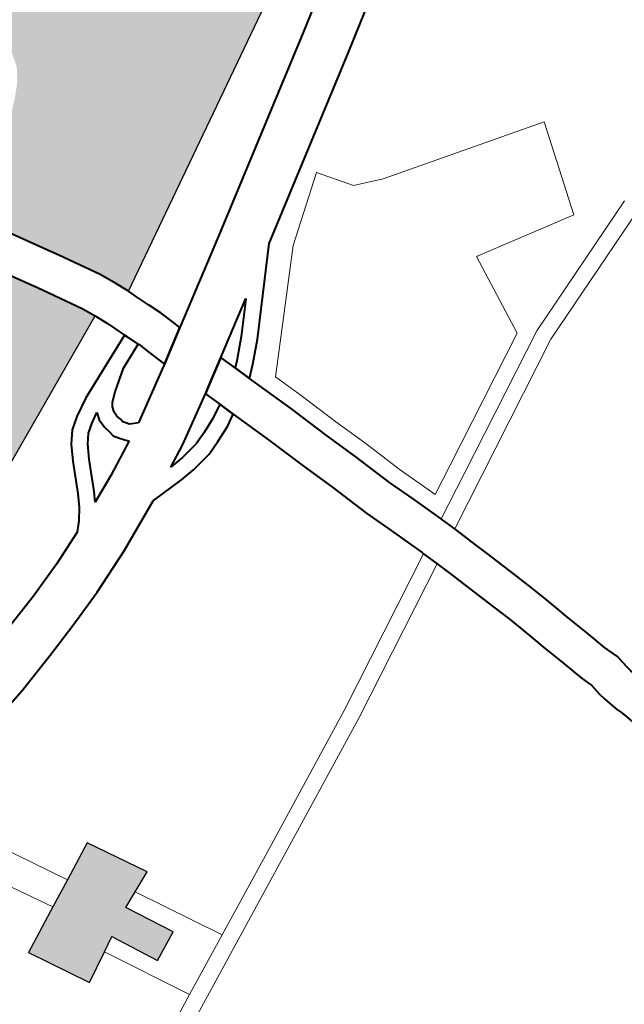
# Model space of a CAD drawing. Header units: metres. Extents: x 149090 to 149776, y 485756 to 486362.
# Tile 58 of 93: x 149599.35 to 149604.86, y 486293.55 to 486302.52. Entities that reach past the tile are written whole.
import ezdxf

# ---------------------------------------------------------------- set-up
doc = ezdxf.new("R2010")
doc.units = ezdxf.units.M
doc.header["$MEASUREMENT"] = 0
for name, color, linetype, lineweight in [('WVB-pen-brm-dik 018', 6, 'Continuous', 13), ('WVB-pen-dik 035', 1, 'Continuous', 40), ('WVB-raster-20%', 254, 'Continuous', 30), ('WVB-raster-60%', 253, 'Continuous', 30)]:
    doc.layers.add(name, color=color, linetype=linetype, lineweight=lineweight)

# ---------------------------------------------------------------- blocks, each defined once
blk = doc.blocks.new('INZET')
at = {"layer": 'WVB-raster-20%'}
blk.add_hatch(color=256, dxfattribs=at).paths.add_polyline_path([(-0.074656, -0.096672), (-0.075086, -0.095833), (-0.075358, -0.095983), (-0.075903, -0.096283), (-0.076496, -0.0952), (-0.075656, -0.094775), (-0.075153, -0.094521), (-0.074472, -0.094177), (-0.07388, -0.09524), (-0.07427, -0.095413), (-0.074575, -0.095547), (-0.074125, -0.096406)])
at = {"layer": 'WVB-raster-60%'}
for points in [[(-0.068062, -0.086399), (-0.068063, -0.086397), (-0.06817, -0.086148), (-0.068307, -0.08585), (-0.068718, -0.08513), (-0.068772, -0.085039), (-0.069228, -0.084276), (-0.069385, -0.084006), (-0.069445, -0.083902), (-0.069777, -0.083329), (-0.069879, -0.08316), (-0.069426, -0.082918), (-0.069264, -0.082855), (-0.069093, -0.082819), (-0.068851, -0.082788), (-0.0685, -0.08273), (-0.068265, -0.082663), (-0.068053, -0.082583), (-0.067879, -0.082465), (-0.067718, -0.08232), (-0.067522, -0.082116), (-0.067368, -0.081881), (-0.067306, -0.081665), (-0.067246, -0.081402), (-0.067238, -0.081145), (-0.064994, -0.079877), (-0.062732, -0.078896), (-0.060647, -0.082227)], [(-0.07314, -0.088421), (-0.073041, -0.0883), (-0.073031, -0.088178), (-0.073031, -0.088089), (-0.073064, -0.087984), (-0.074352, -0.085818), (-0.074368, -0.08579), (-0.072617, -0.084742), (-0.072314, -0.084528), (-0.071886, -0.0841), (-0.071643, -0.083916), (-0.071496, -0.083855), (-0.070893, -0.083756), (-0.070504, -0.08348), (-0.07038, -0.083686), (-0.07005, -0.084253), (-0.06999, -0.084357), (-0.069831, -0.084631), (-0.069373, -0.085398), (-0.069322, -0.085483), (-0.068931, -0.08617), (-0.068819, -0.086413)]]:
    blk.add_hatch(color=256, dxfattribs=at).paths.add_polyline_path(points)
at = {"layer": 'WVB-pen-brm-dik 018'}
for p, q in [((-0.060647, -0.082227), (-0.068062, -0.086399)), ((-0.062743, -0.084383), (-0.060287, -0.082802)), ((-0.059904, -0.083625), (-0.062259, -0.085142)), ((-0.066141, -0.086525), (-0.062743, -0.084383)), ((-0.062259, -0.085142), (-0.065468, -0.087164)), ((-0.068819, -0.086413), (-0.07314, -0.088421)), ((-0.06881, -0.086432), (-0.068819, -0.086413)), ((-0.068713, -0.086657), (-0.06881, -0.086432)), ((-0.068062, -0.086399), (-0.068001, -0.086564)), ((-0.068657, -0.086808), (-0.068713, -0.086657)), ((-0.068001, -0.086564), (-0.067909, -0.08681)), ((-0.067677, -0.08748), (-0.066141, -0.086525)), ((-0.065126, -0.087446), (-0.064016, -0.086605)), ((-0.064016, -0.086605), (-0.065126, -0.087446)), ((-0.064016, -0.086605), (-0.0636, -0.08719)), ((-0.0636, -0.08719), (-0.064016, -0.086605)), ((-0.068582, -0.087009), (-0.068657, -0.086808)), ((-0.067909, -0.08681), (-0.067805, -0.087071)), ((-0.069819, -0.087537), (-0.068582, -0.087009)), ((-0.067805, -0.087071), (-0.06773, -0.087311)), ((-0.065468, -0.087164), (-0.066276, -0.088061)), ((-0.0636, -0.08719), (-0.063085, -0.087399)), ((-0.063085, -0.087399), (-0.0636, -0.08719)), ((-0.068472, -0.087288), (-0.068947, -0.087491)), ((-0.068465, -0.087305), (-0.068472, -0.087288)), ((-0.068398, -0.08752), (-0.068465, -0.087305)), ((-0.06773, -0.087311), (-0.067677, -0.08748)), ((-0.070144, -0.087722), (-0.069819, -0.087537)), ((-0.068947, -0.087491), (-0.069315, -0.087756)), ((-0.068291, -0.087862), (-0.068398, -0.08752)), ((-0.066243, -0.08865), (-0.065126, -0.087446)), ((-0.065126, -0.087446), (-0.066243, -0.08865)), ((-0.063085, -0.087399), (-0.060092, -0.088239)), ((-0.060092, -0.088239), (-0.063085, -0.087399)), ((-0.070355, -0.087872), (-0.070144, -0.087722)), ((-0.066391, -0.08774), (-0.067384, -0.088358)), ((-0.066498, -0.087859), (-0.066391, -0.08774)), ((-0.070521, -0.088075), (-0.070355, -0.087872)), ((-0.069807, -0.087875), (-0.069983, -0.087976)), ((-0.069847, -0.088004), (-0.069807, -0.087875)), ((-0.069465, -0.087886), (-0.069517, -0.087953)), ((-0.069315, -0.087756), (-0.069465, -0.087886)), ((-0.069298, -0.088463), (-0.068379, -0.087916)), ((-0.068379, -0.087916), (-0.068291, -0.087862)), ((-0.066862, -0.088256), (-0.066498, -0.087859)), ((-0.070673, -0.088345), (-0.070521, -0.088075)), ((-0.070149, -0.088093), (-0.070272, -0.088245)), ((-0.069983, -0.087976), (-0.070149, -0.088093)), ((-0.069847, -0.088178), (-0.069847, -0.088004)), ((-0.069517, -0.087953), (-0.069547, -0.088049)), ((-0.069547, -0.088049), (-0.069547, -0.088141)), ((-0.066276, -0.088061), (-0.066645, -0.088464)), ((-0.070272, -0.088245), (-0.070408, -0.088486)), ((-0.069822, -0.088276), (-0.069847, -0.088178)), ((-0.069808, -0.088391), (-0.069822, -0.088276)), ((-0.069547, -0.088141), (-0.069527, -0.088221)), ((-0.069527, -0.088221), (-0.069519, -0.088284)), ((-0.069519, -0.088284), (-0.069497, -0.088317)), ((-0.067178, -0.088572), (-0.066862, -0.088256)), ((-0.060092, -0.088239), (-0.060625, -0.089936)), ((-0.060625, -0.089936), (-0.060092, -0.088239)), ((-0.07094, -0.088878), (-0.070673, -0.088345)), ((-0.069741, -0.088492), (-0.069808, -0.088391)), ((-0.069497, -0.088317), (-0.069443, -0.088387)), ((-0.069443, -0.088387), (-0.069298, -0.088463)), ((-0.067384, -0.088358), (-0.06728, -0.088661)), ((-0.066645, -0.088464), (-0.066973, -0.088792)), ((-0.070408, -0.088486), (-0.070675, -0.089019)), ((-0.070261, -0.088958), (-0.069623, -0.088631)), ((-0.06964, -0.088622), (-0.069741, -0.088492)), ((-0.069623, -0.088631), (-0.06964, -0.088622)), ((-0.06728, -0.088661), (-0.067178, -0.088572)), ((-0.067995, -0.088735), (-0.068875, -0.089259)), ((-0.06789, -0.08904), (-0.067995, -0.088735)), ((-0.066973, -0.088792), (-0.067176, -0.088967)), ((-0.066773, -0.089219), (-0.066243, -0.08865)), ((-0.066243, -0.08865), (-0.066773, -0.089219)), ((-0.071067, -0.0891), (-0.07094, -0.088878)), ((-0.070774, -0.089193), (-0.070261, -0.088958)), ((-0.067176, -0.088967), (-0.06687, -0.089861)), ((-0.071212, -0.089297), (-0.071067, -0.0891)), ((-0.070675, -0.089019), (-0.070774, -0.089193)), ((-0.068419, -0.089298), (-0.068141, -0.08918)), ((-0.068141, -0.08918), (-0.06789, -0.08904)), ((-0.071355, -0.08945), (-0.071212, -0.089297)), ((-0.068875, -0.089259), (-0.069278, -0.089465)), ((-0.068647, -0.089381), (-0.068419, -0.089298)), ((-0.067792, -0.089329), (-0.068009, -0.08945)), ((-0.067535, -0.090081), (-0.067792, -0.089329)), ((-0.066585, -0.089767), (-0.066773, -0.089219)), ((-0.066773, -0.089219), (-0.066585, -0.089767)), ((-0.072002, -0.089709), (-0.071355, -0.08945)), ((-0.069278, -0.089465), (-0.069271, -0.089465)), ((-0.069271, -0.089465), (-0.069005, -0.089444)), ((-0.069005, -0.089444), (-0.068647, -0.089381)), ((-0.068009, -0.08945), (-0.068309, -0.089577)), ((-0.062513, -0.089535), (-0.062713, -0.091104)), ((-0.062713, -0.091104), (-0.062513, -0.089535)), ((-0.060625, -0.089936), (-0.062513, -0.089535)), ((-0.062513, -0.089535), (-0.060625, -0.089936)), ((-0.07268, -0.089939), (-0.072002, -0.089709)), ((-0.068569, -0.089672), (-0.068967, -0.089742)), ((-0.068309, -0.089577), (-0.068569, -0.089672)), ((-0.069893, -0.089779), (-0.070851, -0.090218)), ((-0.069256, -0.089765), (-0.069893, -0.089779)), ((-0.068967, -0.089742), (-0.069256, -0.089765)), ((-0.06687, -0.089861), (-0.066628, -0.090616)), ((-0.066343, -0.090523), (-0.066585, -0.089767)), ((-0.066585, -0.089767), (-0.066343, -0.090523)), ((-0.073309, -0.090132), (-0.07268, -0.089939)), ((-0.070851, -0.090218), (-0.07169, -0.090553)), ((-0.067293, -0.090835), (-0.067535, -0.090081)), ((-0.059724, -0.09026), (-0.062398, -0.091276)), ((-0.062398, -0.091276), (-0.059724, -0.09026)), ((-0.062274, -0.09155), (-0.059124, -0.090353)), ((-0.059124, -0.090353), (-0.062274, -0.09155)), ((-0.07169, -0.090553), (-0.072403, -0.090795)), ((-0.066628, -0.090616), (-0.066414, -0.091253)), ((-0.066128, -0.091161), (-0.066343, -0.090523)), ((-0.066343, -0.090523), (-0.066128, -0.091161)), ((-0.072403, -0.090795), (-0.073049, -0.090994)), ((-0.06708, -0.091469), (-0.067293, -0.090835)), ((-0.073049, -0.090994), (-0.07384, -0.091227)), ((-0.062713, -0.091104), (-0.065108, -0.092373)), ((-0.065108, -0.092373), (-0.062713, -0.091104)), ((-0.07384, -0.091227), (-0.074556, -0.091396)), ((-0.066414, -0.091253), (-0.066185, -0.091988)), ((-0.065901, -0.091891), (-0.066128, -0.091161)), ((-0.066128, -0.091161), (-0.065901, -0.091891)), ((-0.062398, -0.091276), (-0.06498, -0.092644)), ((-0.06498, -0.092644), (-0.062398, -0.091276)), ((-0.066848, -0.092212), (-0.06708, -0.091469)), ((-0.0657, -0.093366), (-0.062274, -0.09155)), ((-0.062274, -0.09155), (-0.0657, -0.093366)), ((-0.066185, -0.091988), (-0.066004, -0.092482)), ((-0.065721, -0.09238), (-0.065901, -0.091891)), ((-0.065901, -0.091891), (-0.065721, -0.09238)), ((-0.066663, -0.092719), (-0.066848, -0.092212)), ((-0.075153, -0.094521), (-0.076414, -0.092235)), ((-0.076414, -0.092235), (-0.075153, -0.094521)), ((-0.065627, -0.092648), (-0.065721, -0.09238)), ((-0.065721, -0.09238), (-0.065627, -0.092648)), ((-0.065108, -0.092373), (-0.065627, -0.092648)), ((-0.065627, -0.092648), (-0.065108, -0.092373)), ((-0.066004, -0.092482), (-0.065795, -0.093076)), ((-0.066456, -0.093307), (-0.066663, -0.092719)), ((-0.06498, -0.092644), (-0.065795, -0.093076)), ((-0.065795, -0.093076), (-0.06498, -0.092644)), ((-0.065795, -0.093076), (-0.065793, -0.093083)), ((-0.065793, -0.093083), (-0.065768, -0.093158)), ((-0.066434, -0.093374), (-0.066456, -0.093307)), ((-0.065768, -0.093158), (-0.0657, -0.093366)), ((-0.066423, -0.093409), (-0.069254, -0.09491)), ((-0.069254, -0.09491), (-0.066423, -0.093409)), ((-0.066423, -0.093409), (-0.066434, -0.093374)), ((-0.066328, -0.093699), (-0.066423, -0.093409)), ((-0.0657, -0.093366), (-0.065556, -0.09381)), ((-0.069117, -0.095177), (-0.066328, -0.093699)), ((-0.066328, -0.093699), (-0.069117, -0.095177)), ((-0.066223, -0.094022), (-0.066328, -0.093699)), ((-0.065556, -0.09381), (-0.065465, -0.094104)), ((-0.076128, -0.093932), (-0.075656, -0.094775)), ((-0.075656, -0.094775), (-0.076128, -0.093932)), ((-0.066134, -0.094311), (-0.066223, -0.094022)), ((-0.075153, -0.094521), (-0.074472, -0.094177)), ((-0.074472, -0.094177), (-0.07388, -0.09524)), ((-0.065465, -0.094104), (-0.065269, -0.094738)), ((-0.065938, -0.094944), (-0.066134, -0.094311)), ((-0.075656, -0.094775), (-0.075153, -0.094521)), ((-0.065269, -0.094738), (-0.065163, -0.095077)), ((-0.076496, -0.0952), (-0.075656, -0.094775)), ((-0.069254, -0.09491), (-0.071743, -0.096137)), ((-0.071743, -0.096137), (-0.069254, -0.09491)), ((-0.065835, -0.095275), (-0.065938, -0.094944)), ((-0.065163, -0.095077), (-0.06508, -0.095377)), ((-0.075903, -0.096283), (-0.076496, -0.0952)), ((-0.07559, -0.098369), (-0.069117, -0.095177)), ((-0.069117, -0.095177), (-0.07559, -0.098369)), ((-0.07388, -0.09524), (-0.07427, -0.095413)), ((-0.065754, -0.095564), (-0.065835, -0.095275)), ((-0.07427, -0.095413), (-0.074575, -0.095547)), ((-0.07427, -0.095413), (-0.073429, -0.096969)), ((-0.073429, -0.096969), (-0.07427, -0.095413)), ((-0.06508, -0.095377), (-0.065018, -0.0956)), ((-0.074575, -0.095547), (-0.074125, -0.096406)), ((-0.065693, -0.095787), (-0.065754, -0.095564)), ((-0.065018, -0.0956), (-0.064941, -0.09588)), ((-0.065616, -0.096066), (-0.065693, -0.095787)), ((-0.075358, -0.095983), (-0.075903, -0.096283)), ((-0.075086, -0.095833), (-0.075358, -0.095983)), ((-0.07454, -0.097517), (-0.075358, -0.095983)), ((-0.075358, -0.095983), (-0.07454, -0.097517)), ((-0.074656, -0.096672), (-0.075086, -0.095833)), ((-0.064941, -0.09588), (-0.064814, -0.096327)), ((-0.071743, -0.096137), (-0.073429, -0.096969)), ((-0.073429, -0.096969), (-0.071743, -0.096137)), ((-0.065488, -0.096516), (-0.065616, -0.096066)), ((-0.064814, -0.096327), (-0.06471, -0.096704)), ((-0.074125, -0.096406), (-0.074656, -0.096672)), ((-0.065378, -0.096912), (-0.065488, -0.096516)), ((-0.06471, -0.096704), (-0.064661, -0.096842)), ((-0.064661, -0.096842), (-0.064618, -0.096976)), ((-0.073429, -0.096969), (-0.07454, -0.097517)), ((-0.07454, -0.097517), (-0.073429, -0.096969)), ((-0.065325, -0.097067), (-0.065378, -0.096912)), ((-0.065303, -0.097132), (-0.065325, -0.097067)), ((-0.064618, -0.096976), (-0.064599, -0.09712)), ((-0.065294, -0.097205), (-0.065303, -0.097132)), ((-0.065278, -0.097339), (-0.065294, -0.097205)), ((-0.064599, -0.09712), (-0.064586, -0.097229)), ((-0.065251, -0.097477), (-0.065278, -0.097339)), ((-0.07454, -0.097517), (-0.077959, -0.099203)), ((-0.077959, -0.099203), (-0.07454, -0.097517)), ((-0.065182, -0.097747), (-0.065251, -0.097477)), ((-0.065143, -0.097857), (-0.065182, -0.097747)), ((-0.065109, -0.097977), (-0.065143, -0.097857))]:
    blk.add_line(p, q, dxfattribs=at)
at = {"layer": 'WVB-pen-dik 035'}
for p, q in [((-0.069983, -0.087976), (-0.069807, -0.087875)), ((-0.069807, -0.087875), (-0.069847, -0.088004)), ((-0.070272, -0.088245), (-0.070149, -0.088093)), ((-0.070149, -0.088093), (-0.069983, -0.087976)), ((-0.069847, -0.088004), (-0.069847, -0.088178)), ((-0.070408, -0.088486), (-0.070272, -0.088245)), ((-0.069847, -0.088178), (-0.069822, -0.088276)), ((-0.069822, -0.088276), (-0.069808, -0.088391)), ((-0.069808, -0.088391), (-0.069741, -0.088492)), ((-0.070675, -0.089019), (-0.070408, -0.088486)), ((-0.069623, -0.088631), (-0.070261, -0.088958)), ((-0.069741, -0.088492), (-0.06964, -0.088622)), ((-0.06964, -0.088622), (-0.069623, -0.088631)), ((-0.070261, -0.088958), (-0.070774, -0.089193)), ((-0.070774, -0.089193), (-0.070675, -0.089019))]:
    blk.add_line(p, q, dxfattribs=at)
at = {"layer": 'WVB-pen-dik 035', "flags": 128}
for points in [[(-0.060287, -0.082802), (-0.062743, -0.084383), (-0.066141, -0.086525), (-0.067677, -0.08748)], [(-0.068062, -0.086399), (-0.068063, -0.086397), (-0.06817, -0.086148), (-0.068307, -0.08585), (-0.068718, -0.08513), (-0.068772, -0.085039), (-0.069228, -0.084276), (-0.069385, -0.084006), (-0.069445, -0.083902), (-0.069777, -0.083329), (-0.069879, -0.08316)], [(-0.070504, -0.08348), (-0.07038, -0.083686), (-0.07005, -0.084253), (-0.06999, -0.084357), (-0.069831, -0.084631), (-0.069373, -0.085398), (-0.069322, -0.085483), (-0.068931, -0.08617), (-0.068819, -0.086413)], [(-0.065468, -0.087164), (-0.062259, -0.085142), (-0.059904, -0.083625)], [(-0.068819, -0.086413), (-0.06881, -0.086432), (-0.068713, -0.086657), (-0.068657, -0.086808), (-0.068582, -0.087009)], [(-0.067677, -0.08748), (-0.06773, -0.087311), (-0.067805, -0.087071), (-0.067909, -0.08681), (-0.068001, -0.086564), (-0.068062, -0.086399)], [(-0.068582, -0.087009), (-0.069819, -0.087537), (-0.070144, -0.087722), (-0.070355, -0.087872), (-0.070521, -0.088075), (-0.070673, -0.088345), (-0.07094, -0.088878), (-0.071067, -0.0891), (-0.071212, -0.089297), (-0.071355, -0.08945)], [(-0.068582, -0.087009), (-0.068562, -0.087063), (-0.068472, -0.087288)], [(-0.068472, -0.087288), (-0.068562, -0.087063), (-0.068582, -0.087009)], [(-0.067176, -0.088967), (-0.066973, -0.088792), (-0.066645, -0.088464), (-0.066276, -0.088061), (-0.065468, -0.087164)], [(-0.068947, -0.087491), (-0.068472, -0.087288)], [(-0.068472, -0.087288), (-0.068465, -0.087305), (-0.068398, -0.08752), (-0.068291, -0.087862)], [(-0.069298, -0.088463), (-0.069443, -0.088387), (-0.069497, -0.088317), (-0.069519, -0.088284), (-0.069527, -0.088221), (-0.069547, -0.088141), (-0.069547, -0.088049), (-0.069517, -0.087953), (-0.069465, -0.087886), (-0.069315, -0.087756), (-0.068947, -0.087491)], [(-0.068291, -0.087862), (-0.067677, -0.08748)], [(-0.067677, -0.08748), (-0.068291, -0.087862)], [(-0.067384, -0.088358), (-0.066391, -0.08774)], [(-0.066391, -0.08774), (-0.066498, -0.087859), (-0.066862, -0.088256), (-0.067178, -0.088572), (-0.06728, -0.088661)], [(-0.068291, -0.087862), (-0.068379, -0.087916), (-0.069298, -0.088463)], [(-0.067384, -0.088358), (-0.067911, -0.088685), (-0.067995, -0.088735)], [(-0.067995, -0.088735), (-0.067911, -0.088685), (-0.067384, -0.088358)], [(-0.06728, -0.088661), (-0.067384, -0.088358)], [(-0.069278, -0.089465), (-0.068875, -0.089259), (-0.067995, -0.088735)], [(-0.067995, -0.088735), (-0.06789, -0.08904)], [(-0.067176, -0.088967), (-0.06728, -0.088661)], [(-0.06728, -0.088661), (-0.067176, -0.088967)], [(-0.065795, -0.093076), (-0.066004, -0.092482), (-0.066185, -0.091988), (-0.066414, -0.091253), (-0.066628, -0.090616), (-0.06687, -0.089861), (-0.067176, -0.088967)], [(-0.06789, -0.08904), (-0.068141, -0.08918), (-0.068419, -0.089298), (-0.068647, -0.089381), (-0.069005, -0.089444), (-0.069271, -0.089465), (-0.069278, -0.089465)], [(-0.06789, -0.08904), (-0.067792, -0.089329)], [(-0.067792, -0.089329), (-0.06789, -0.08904)], [(-0.069893, -0.089779), (-0.069256, -0.089765), (-0.068967, -0.089742), (-0.068569, -0.089672), (-0.068309, -0.089577), (-0.068009, -0.08945), (-0.067792, -0.089329)], [(-0.067792, -0.089329), (-0.067535, -0.090081), (-0.067293, -0.090835), (-0.06708, -0.091469), (-0.066848, -0.092212), (-0.066663, -0.092719), (-0.066456, -0.093307), (-0.066434, -0.093374)], [(-0.071355, -0.08945), (-0.072002, -0.089709), (-0.07268, -0.089939), (-0.073309, -0.090132), (-0.07407, -0.090357), (-0.074743, -0.090515), (-0.075246, -0.090611), (-0.075781, -0.090707), (-0.076494, -0.090802), (-0.077026, -0.090857)], [(-0.076828, -0.091742), (-0.076388, -0.091696), (-0.075642, -0.091596), (-0.075082, -0.091496), (-0.074556, -0.091396), (-0.07384, -0.091227), (-0.073049, -0.090994), (-0.072403, -0.090795), (-0.07169, -0.090553), (-0.070851, -0.090218), (-0.069893, -0.089779)], [(-0.065768, -0.093158), (-0.065793, -0.093083), (-0.065795, -0.093076)], [(-0.0657, -0.093366), (-0.065768, -0.093158)], [(-0.066434, -0.093374), (-0.066423, -0.093409)], [(-0.066423, -0.093409), (-0.066328, -0.093699)], [(-0.065465, -0.094104), (-0.065556, -0.09381), (-0.0657, -0.093366)], [(-0.066328, -0.093699), (-0.066223, -0.094022), (-0.066134, -0.094311)], [(-0.065269, -0.094738), (-0.065465, -0.094104)], [(-0.066134, -0.094311), (-0.065938, -0.094944)], [(-0.06508, -0.095377), (-0.065163, -0.095077), (-0.065269, -0.094738)], [(-0.065938, -0.094944), (-0.065835, -0.095275), (-0.065754, -0.095564)], [(-0.064941, -0.09588), (-0.065018, -0.0956), (-0.06508, -0.095377)], [(-0.065754, -0.095564), (-0.065693, -0.095787), (-0.065616, -0.096066)], [(-0.063728, -0.100408), (-0.063881, -0.099935), (-0.064164, -0.098907), (-0.064318, -0.098275), (-0.064431, -0.097799), (-0.064476, -0.097644), (-0.064511, -0.097544), (-0.064568, -0.097321), (-0.064586, -0.097229), (-0.064599, -0.09712), (-0.064618, -0.096976), (-0.064661, -0.096842), (-0.06471, -0.096704), (-0.064814, -0.096327), (-0.064941, -0.09588)], [(-0.065616, -0.096066), (-0.065488, -0.096516), (-0.065378, -0.096912), (-0.065325, -0.097067), (-0.065303, -0.097132), (-0.065294, -0.097205), (-0.065278, -0.097339), (-0.065251, -0.097477), (-0.065182, -0.097747), (-0.065143, -0.097857), (-0.065109, -0.097977), (-0.064998, -0.098439), (-0.064841, -0.099083), (-0.064552, -0.100136), (-0.064343, -0.100778), (-0.064198, -0.101177), (-0.063987, -0.101726), (-0.063706, -0.102364), (-0.063562, -0.102667), (-0.063161, -0.103469), (-0.062973, -0.103815)]]:
    blk.add_lwpolyline(points, dxfattribs=at)
at = {"layer": 'WVB-raster-20%', "flags": 128}
blk.add_lwpolyline([(-0.07427, -0.095413), (-0.07388, -0.09524), (-0.074472, -0.094177), (-0.075153, -0.094521), (-0.075656, -0.094775), (-0.076496, -0.0952), (-0.075903, -0.096283), (-0.075358, -0.095983), (-0.075086, -0.095833), (-0.074656, -0.096672), (-0.074125, -0.096406), (-0.074575, -0.095547)], close=True, dxfattribs=at)
at = {"layer": 'WVB-raster-60%', "flags": 128}
blk.add_lwpolyline([(-0.069228, -0.084276), (-0.068772, -0.085039), (-0.068718, -0.08513), (-0.068307, -0.08585), (-0.06817, -0.086148), (-0.068063, -0.086397), (-0.068062, -0.086399), (-0.060647, -0.082227)], dxfattribs=at)
blk.add_lwpolyline([(-0.068819, -0.086413), (-0.068931, -0.08617), (-0.069322, -0.085483), (-0.069373, -0.085398), (-0.069831, -0.084631), (-0.06999, -0.084357), (-0.07005, -0.084253), (-0.07038, -0.083686), (-0.070504, -0.08348), (-0.070893, -0.083756), (-0.071496, -0.083855), (-0.071643, -0.083916), (-0.071886, -0.0841), (-0.072314, -0.084528), (-0.072617, -0.084742), (-0.074368, -0.08579), (-0.074352, -0.085818), (-0.073064, -0.087984), (-0.073031, -0.088089), (-0.073031, -0.088178), (-0.073041, -0.0883), (-0.07314, -0.088421)], close=True, dxfattribs=at)

msp = doc.modelspace()

# ---------------------------------------------------------------- block references
at = {"layer": 'WVB-raster-60%', "xscale": 500.0000000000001, "yscale": 500.0000000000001, "zscale": 500.0000000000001, "rotation": 35.19028839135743}
msp.add_blockref('INZET', (149603.259, 486354.9637), dxfattribs=at)

doc.saveas('drawing.dxf')
